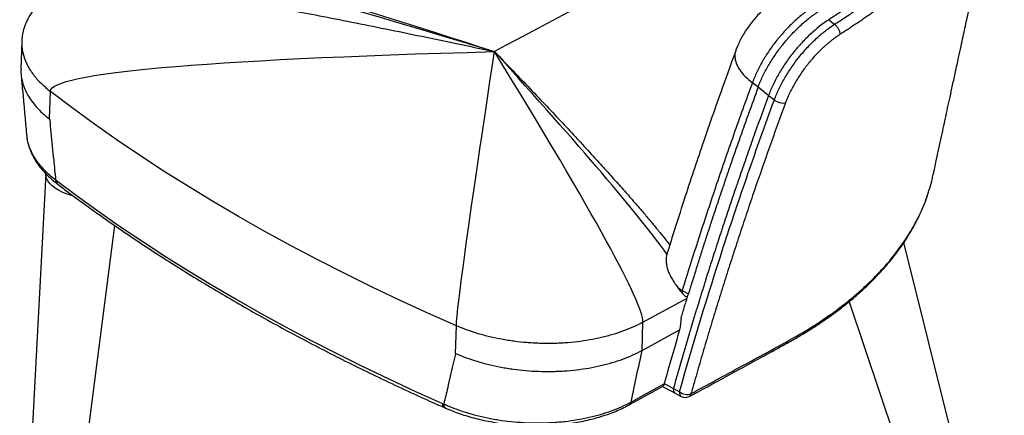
# Model space of a CAD drawing. Header units: millimetres. Extents: x 65 to 198, y 81 to 178.
# Tile 22 of 27: x 168 to 197, y 146 to 158. Entities that reach past the tile are written whole.
import ezdxf

# ---------------------------------------------------------------- set-up
doc = ezdxf.new("R2010")
doc.units = ezdxf.units.MM

msp = doc.modelspace()

# ---------------------------------------------------------------- linework, layer by layer
at = {"color": 7, "linetype": 'Continuous', "lineweight": 25}
for p, q in [((192.043, 157.597), (192.217, 157.461)), ((167.756, 156.945), (167.732, 156.104)), ((167.76, 156.988), (167.756, 156.944)), ((167.763, 156.984), (167.763, 156.945)), ((189.915, 155.563), (189.741, 155.699)), ((168.594, 154.611), (168.618, 155.441)), ((190.229, 155.319), (190.403, 155.183)), ((168.477, 152.965), (167.695, 138.02)), ((168.825, 152.657), (168.854, 152.635)), ((168.828, 137.995), (170.557, 151.404)), ((197.323, 138.79), (194.302, 150.895)), ((187.633, 149.452), (187.818, 149.352)), ((187.745, 149.267), (187.785, 149.245)), ((192.65, 149.112), (196.236, 138.481)), ((186.426, 147.649), (186.45, 148.497)), ((180.812, 147.558), (180.836, 148.388)), ((186.426, 147.649), (187.553, 148.264)), ((187.061, 146.557), (187.047, 146.566)), ((180.469, 145.929), (180.508, 145.912)), ((186.033, 146.01), (186.035, 146.011))]:
    msp.add_line(p, q, dxfattribs=at)
at = {"color": 8, "linetype": 'Continuous', "lineweight": 25}
for p, q in [((187.181, 150.571), (187.174, 150.554)), ((186.45, 148.497), (187.778, 149.221))]:
    msp.add_line(p, q, dxfattribs=at)
at = {"color": 7, "linetype": 'Continuous', "lineweight": 25, "flags": 128}
for points in [[(190.229, 155.319), (190.15, 155.38), (190.072, 155.441), (189.915, 155.563)], [(180.836, 148.388), (179.972, 148.77), (179.121, 149.16), (178.282, 149.559), (177.455, 149.966), (176.642, 150.382), (175.841, 150.805), (175.054, 151.236), (174.281, 151.674), (173.522, 152.12), (172.777, 152.574), (172.046, 153.034), (171.33, 153.502), (170.629, 153.977), (169.943, 154.458), (169.273, 154.946), (168.618, 155.441)], [(169.294, 152.3), (169.227, 152.317), (169.096, 152.358), (168.974, 152.407), (168.862, 152.464), (168.761, 152.528), (168.674, 152.597), (168.602, 152.672), (168.545, 152.751), (168.506, 152.832), (168.483, 152.914), (168.479, 152.955)], [(168.806, 152.754), (169.433, 152.286), (170.075, 151.825), (170.731, 151.369), (171.4, 150.919), (172.083, 150.476), (172.779, 150.039), (173.488, 149.609), (174.21, 149.185), (174.944, 148.768), (175.691, 148.358), (176.45, 147.955), (177.221, 147.559), (178.004, 147.17), (178.798, 146.789), (179.603, 146.415), (180.42, 146.049)], [(186.035, 146.011), (186.066, 146.027), (187.058, 146.568)], [(186.09, 146.094), (186.441, 146.286), (187.085, 146.637)], [(187.06, 146.556), (187.119, 146.524), (187.417, 146.36)], [(187.09, 146.655), (187.126, 146.635), (187.216, 146.586), (187.366, 146.503)], [(187.366, 146.503), (187.458, 146.452), (187.55, 146.402)], [(187.417, 146.36), (187.489, 146.32), (187.6, 146.259)]]:
    msp.add_lwpolyline(points, dxfattribs=at)
at = {"color": 8, "linetype": 'Continuous', "lineweight": 25}
for centre, radius, start, end in [((168.915, 152.763), 0.139, 174.4944, 229.7497), ((187.501, 146.47), 0.138, 166.0585, 232.5287), ((187.685, 146.368), 0.138, 166.0298, 232.5582), ((187.781, 146.357), 0.115, 302.2258, 352.5518), ((180.575, 146.011), 0.119, 169.3709, 235.7393)]:
    msp.add_arc(centre, radius, start, end, dxfattribs=at)
at = {"color": 7, "linetype": 'Continuous', "lineweight": 25}
for centre, radius, start, end in [((187.851, 149.418), 0.22, 171.0611, 194.5333), ((187.779, 146.694), 0.371, 231.9221, 288.2561), ((187.721, 146.478), 0.25, 241.1598, 298.6088)]:
    msp.add_arc(centre, radius, start, end, dxfattribs=at)
for points, knots in [([(195.89, 160.817), (195.79, 160.689), (195.683, 160.561), (195.54, 160.402), (195.511, 160.37), (195.475, 160.33), (195.467, 160.322), (195.453, 160.306), (195.445, 160.298), (195.422, 160.274), (195.407, 160.257), (195.33, 160.176), (195.266, 160.11), (195.135, 159.979), (195.067, 159.913), (194.964, 159.815), (194.929, 159.782), (194.876, 159.733), (194.858, 159.716), (194.822, 159.683), (194.803, 159.666), (194.637, 159.515), (194.483, 159.381), (194.282, 159.213), (194.241, 159.18), (194.158, 159.112), (194.116, 159.077), (193.989, 158.975), (193.903, 158.907), (193.726, 158.771), (193.636, 158.702), (193.453, 158.565), (193.36, 158.496), (193.169, 158.358), (193.072, 158.289), (192.924, 158.186), (192.874, 158.151), (192.774, 158.082), (192.723, 158.047), (192.571, 157.943), (192.468, 157.874), (192.257, 157.736), (192.149, 157.666), (192.043, 157.597)], [0, 0, 0, 0, 0.125, 0.125, 0.15625, 0.15625, 0.164062, 0.164062, 0.171875, 0.171875, 0.1875, 0.1875, 0.25, 0.25, 0.3125, 0.3125, 0.34375, 0.34375, 0.359375, 0.359375, 0.375, 0.375, 0.5, 0.5, 0.53125, 0.53125, 0.5625, 0.5625, 0.625, 0.625, 0.6875, 0.6875, 0.75, 0.75, 0.8125, 0.8125, 0.84375, 0.84375, 0.875, 0.875, 0.9375, 0.9375, 1, 1, 1, 1]), ([(192.217, 157.461), (192.327, 157.532), (192.435, 157.602), (192.648, 157.742), (192.753, 157.812), (192.96, 157.953), (193.061, 158.023), (193.261, 158.163), (193.36, 158.233), (193.649, 158.442), (193.835, 158.581), (194.192, 158.858), (194.364, 158.997), (194.857, 159.408), (195.154, 159.678), (195.486, 160.011), (195.551, 160.078), (195.676, 160.21), (195.736, 160.276), (195.911, 160.472), (196.02, 160.602), (196.12, 160.731)], [0, 0, 0, 0, 0.0625, 0.0625, 0.125, 0.125, 0.1875, 0.1875, 0.25, 0.25, 0.375, 0.375, 0.5, 0.5, 0.75, 0.75, 0.8125, 0.8125, 0.875, 0.875, 1, 1, 1, 1]), ([(196.297, 160.434), (196.287, 160.422), (196.266, 160.396), (196.236, 160.357), (196.204, 160.319), (196.173, 160.28), (196.141, 160.242), (196.108, 160.203), (196.075, 160.165), (196.042, 160.127), (196.008, 160.088), (195.974, 160.05), (195.94, 160.011), (195.905, 159.973), (195.87, 159.935), (195.802, 159.862), (195.7, 159.755), (195.56, 159.613), (195.414, 159.471), (195.212, 159.28), (194.945, 159.04), (194.6, 158.749), (194.234, 158.456), (193.938, 158.231), (193.728, 158.076), (193.611, 157.991), (193.493, 157.906), (193.373, 157.821), (193.252, 157.736), (193.129, 157.651), (193.005, 157.566), (192.881, 157.483), (192.757, 157.399), (192.63, 157.316), (192.502, 157.233), (192.416, 157.178), (192.374, 157.15)], [0, 0, 0, 0, 0.012394, 0.024761, 0.037102, 0.049414, 0.061701, 0.073963, 0.086197, 0.098405, 0.110587, 0.122741, 0.134871, 0.146975, 0.159053, 0.171104, 0.215613, 0.259864, 0.303867, 0.347603, 0.436228, 0.524155, 0.612547, 0.700627, 0.7258, 0.75101, 0.776266, 0.801463, 0.826697, 0.851895, 0.877087, 0.901597, 0.926243, 0.951036, 0.975747, 1, 1, 1, 1]), ([(195.177, 152.903), (195.187, 152.947), (195.212, 153.064), (195.265, 153.308), (195.335, 153.628), (195.413, 153.987), (195.485, 154.322), (195.553, 154.638), (195.62, 154.949), (195.692, 155.28), (195.77, 155.641), (195.855, 156.036), (195.94, 156.425), (196.017, 156.781), (196.081, 157.077), (196.139, 157.344), (196.195, 157.602), (196.253, 157.871), (196.318, 158.169), (196.39, 158.503), (196.465, 158.848), (196.536, 159.175), (196.602, 159.48), (196.665, 159.774), (196.709, 159.974), (196.73, 160.073)], [0, 0, 0, 0, 0.018291, 0.049107, 0.102623, 0.153013, 0.200034, 0.241215, 0.284371, 0.330904, 0.381578, 0.436675, 0.496342, 0.543801, 0.584841, 0.619694, 0.654155, 0.69226, 0.733747, 0.779914, 0.832167, 0.877281, 0.915949, 0.958395, 1, 1, 1, 1]), ([(169.094, 158.675), (169.009, 158.628), (168.852, 158.54), (168.657, 158.408), (168.507, 158.292), (168.383, 158.183), (168.279, 158.081), (168.189, 157.982), (168.123, 157.9), (168.072, 157.832), (168.029, 157.771), (167.985, 157.702), (167.934, 157.612), (167.875, 157.492), (167.819, 157.34), (167.774, 157.168), (167.765, 157.047), (167.76, 156.988)], [0, 0, 0, 0, 0.107676, 0.199081, 0.275072, 0.336485, 0.405607, 0.463156, 0.511404, 0.546223, 0.580252, 0.615724, 0.665076, 0.73022, 0.811266, 0.908652, 1, 1, 1, 1]), ([(190.459, 158.205), (190.457, 158.204), (190.409, 158.171), (190.316, 158.104), (190.181, 157.998), (190.045, 157.878), (189.915, 157.747), (189.788, 157.604), (189.669, 157.454), (189.554, 157.29), (189.453, 157.125), (189.366, 156.962), (189.298, 156.814), (189.259, 156.717), (189.243, 156.674), (189.242, 156.673)], [0, 0, 0, 0, 0.003793, 0.091237, 0.177037, 0.265119, 0.364622, 0.452926, 0.550525, 0.649606, 0.751071, 0.840548, 0.926225, 0.99809, 1, 1, 1, 1]), ([(191.555, 157.978), (191.549, 157.974), (191.544, 157.97), (191.532, 157.962), (191.515, 157.951), (191.497, 157.939), (191.462, 157.915), (191.439, 157.899), (191.369, 157.849), (191.323, 157.814), (191.229, 157.741), (191.183, 157.703), (191.09, 157.624), (191.044, 157.583), (190.908, 157.456), (190.819, 157.367), (190.69, 157.227), (190.647, 157.178), (190.584, 157.105), (190.563, 157.08), (190.521, 157.03), (190.501, 157.004), (190.4, 156.878), (190.323, 156.774), (190.215, 156.616), (190.18, 156.562), (190.129, 156.481), (190.112, 156.454), (190.079, 156.4), (190.063, 156.372), (189.984, 156.236), (189.927, 156.128), (189.851, 155.966), (189.827, 155.913), (189.793, 155.833), (189.777, 155.793), (189.761, 155.753), (189.751, 155.726), (189.746, 155.713), (189.741, 155.699)], [0, 0, 0, 0, 0.007813, 0.007813, 0.015625, 0.03125, 0.03125, 0.0625, 0.0625, 0.125, 0.125, 0.1875, 0.1875, 0.25, 0.25, 0.375, 0.375, 0.4375, 0.4375, 0.46875, 0.46875, 0.5, 0.5, 0.625, 0.625, 0.6875, 0.6875, 0.71875, 0.71875, 0.75, 0.75, 0.875, 0.875, 0.9375, 0.9375, 0.96875, 0.984375, 0.984375, 1, 1, 1, 1]), ([(189.915, 155.563), (189.954, 155.669), (189.999, 155.777), (190.076, 155.938), (190.103, 155.992), (190.16, 156.101), (190.19, 156.155), (190.285, 156.318), (190.352, 156.426), (190.461, 156.585), (190.498, 156.638), (190.556, 156.716), (190.575, 156.741), (190.615, 156.793), (190.634, 156.818), (190.695, 156.894), (190.737, 156.945), (190.8, 157.018), (190.821, 157.043), (190.864, 157.091), (190.886, 157.115), (190.95, 157.185), (190.994, 157.231), (191.061, 157.297), (191.083, 157.319), (191.128, 157.363), (191.15, 157.384), (191.264, 157.49), (191.357, 157.569), (191.544, 157.715), (191.638, 157.782), (191.73, 157.842)], [0, 0, 0, 0, 0.125, 0.125, 0.1875, 0.1875, 0.25, 0.25, 0.375, 0.375, 0.4375, 0.4375, 0.46875, 0.46875, 0.5, 0.5, 0.5625, 0.5625, 0.59375, 0.59375, 0.625, 0.625, 0.6875, 0.6875, 0.71875, 0.71875, 0.75, 0.75, 0.875, 0.875, 1, 1, 1, 1]), ([(192.043, 157.597), (191.857, 157.476), (191.672, 157.332), (191.443, 157.12), (191.398, 157.076), (191.308, 156.987), (191.265, 156.941), (191.135, 156.801), (191.051, 156.703), (190.93, 156.551), (190.89, 156.499), (190.813, 156.395), (190.776, 156.342), (190.667, 156.183), (190.6, 156.076), (190.474, 155.86), (190.416, 155.749), (190.313, 155.532), (190.268, 155.425), (190.229, 155.319)], [0, 0, 0, 0, 0.25, 0.25, 0.3125, 0.3125, 0.375, 0.375, 0.5, 0.5, 0.5625, 0.5625, 0.625, 0.625, 0.75, 0.75, 0.875, 0.875, 1, 1, 1, 1]), ([(190.403, 155.183), (190.442, 155.289), (190.487, 155.396), (190.589, 155.61), (190.645, 155.718), (190.739, 155.88), (190.771, 155.934), (190.84, 156.043), (190.875, 156.097), (190.984, 156.256), (191.061, 156.361), (191.224, 156.565), (191.308, 156.663), (191.438, 156.805), (191.483, 156.851), (191.573, 156.941), (191.618, 156.985), (191.754, 157.111), (191.846, 157.189), (191.984, 157.298), (192.031, 157.333), (192.124, 157.399), (192.171, 157.431), (192.217, 157.461)], [0, 0, 0, 0, 0.125, 0.125, 0.25, 0.25, 0.3125, 0.3125, 0.375, 0.375, 0.5, 0.5, 0.625, 0.625, 0.6875, 0.6875, 0.75, 0.75, 0.875, 0.875, 0.9375, 0.9375, 1, 1, 1, 1]), ([(192.217, 157.461), (192.24, 157.444), (192.263, 157.421), (192.303, 157.371), (192.321, 157.343), (192.35, 157.285), (192.361, 157.256), (192.374, 157.2), (192.376, 157.173), (192.374, 157.15)], [0, 0, 0, 0, 0.25, 0.25, 0.5, 0.5, 0.75, 0.75, 1, 1, 1, 1]), ([(192.374, 157.15), (192.366, 157.145), (192.35, 157.134), (192.326, 157.118), (192.302, 157.102), (192.278, 157.085), (192.254, 157.068), (192.23, 157.051), (192.206, 157.034), (192.182, 157.016), (192.158, 156.998), (192.135, 156.98), (192.111, 156.961), (192.087, 156.942), (192.063, 156.923), (192.039, 156.903), (192.016, 156.884), (191.992, 156.864), (191.968, 156.843), (191.945, 156.822), (191.921, 156.801), (191.898, 156.78), (191.841, 156.728), (191.752, 156.642), (191.634, 156.519), (191.518, 156.389), (191.407, 156.254), (191.3, 156.115), (191.199, 155.973), (191.104, 155.829), (191.016, 155.683), (190.935, 155.536), (190.877, 155.421), (190.839, 155.34), (190.818, 155.291), (190.797, 155.243), (190.777, 155.195), (190.758, 155.147), (190.746, 155.115), (190.74, 155.099)], [0, 0, 0, 0, 0.012112, 0.024162, 0.03616, 0.048108, 0.06002, 0.071926, 0.083829, 0.095731, 0.107624, 0.119508, 0.131386, 0.143258, 0.155119, 0.166975, 0.178829, 0.19069, 0.202563, 0.214451, 0.226361, 0.238294, 0.250255, 0.312699, 0.374852, 0.437078, 0.499684, 0.562311, 0.624912, 0.687073, 0.749229, 0.811934, 0.874622, 0.895551, 0.916447, 0.937326, 0.958201, 0.979088, 1, 1, 1, 1]), ([(189.243, 156.664), (189.159, 156.432), (188.944, 155.844), (188.622, 154.94), (188.29, 153.991), (187.994, 153.117), (187.705, 152.236), (187.432, 151.387), (187.256, 150.818), (187.18, 150.571)], [0, 0, 0, 0, 0.113528, 0.287048, 0.442467, 0.579209, 0.716612, 0.877197, 1, 1, 1, 1]), ([(189.245, 156.671), (189.242, 156.665), (189.209, 156.609), (189.207, 156.48), (189.245, 156.292), (189.352, 156.092), (189.514, 155.89), (189.666, 155.763), (189.741, 155.699)], [0, 0, 0, 0, 0.02375, 0.219, 0.41425, 0.6095, 0.80475, 1, 1, 1, 1]), ([(167.736, 156.104), (167.734, 156.071), (167.728, 155.964), (167.757, 155.782), (167.821, 155.559), (167.922, 155.347), (168.05, 155.15), (168.2, 154.965), (168.379, 154.782), (168.518, 154.666), (168.593, 154.612), (168.594, 154.611)], [0, 0, 0, 0, 0.063241, 0.201786, 0.345252, 0.488719, 0.614138, 0.739557, 0.86853, 0.997472, 1, 1, 1, 1]), ([(167.737, 155.946), (167.751, 155.788), (167.806, 155.176), (167.862, 154.564), (167.904, 154.111)], [0, 0, 0, 0, 0.258307, 1, 1, 1, 1]), ([(189.741, 155.699), (189.547, 155.172), (189.358, 154.647), (188.989, 153.599), (188.809, 153.077), (188.457, 152.035), (188.286, 151.516), (187.953, 150.482), (187.791, 149.966), (187.633, 149.452)], [0, 0, 0, 0, 0.25, 0.25, 0.5, 0.5, 0.75, 0.75, 1, 1, 1, 1]), ([(189.915, 155.563), (189.819, 155.301), (189.724, 155.039), (189.583, 154.648), (189.524, 154.485), (189.466, 154.322), (189.443, 154.257), (189.432, 154.224), (189.414, 154.175), (189.408, 154.158), (189.397, 154.125), (189.391, 154.109), (189.373, 154.06), (189.362, 154.027), (189.257, 153.731), (189.166, 153.47), (189.055, 153.148), (189.022, 153.052), (188.989, 152.956), (188.973, 152.908), (188.967, 152.891), (188.956, 152.859), (188.906, 152.712), (188.856, 152.566), (188.769, 152.308), (188.726, 152.18), (188.64, 151.922), (188.597, 151.793), (188.549, 151.646), (188.543, 151.63), (188.535, 151.606), (188.533, 151.598), (188.527, 151.582), (188.525, 151.574), (188.512, 151.533), (188.48, 151.437), (188.448, 151.34), (188.406, 151.212), (188.375, 151.115), (188.343, 151.018), (188.322, 150.953), (188.312, 150.921), (188.281, 150.825), (188.26, 150.76), (188.219, 150.632), (188.199, 150.568), (188.168, 150.471), (188.153, 150.423), (188.137, 150.375), (188.13, 150.351), (188.127, 150.343), (188.122, 150.327), (188.119, 150.318), (188.112, 150.294), (188.106, 150.277), (188.096, 150.245), (188.091, 150.229), (188.076, 150.18), (188.066, 150.148), (188.035, 150.052), (188.016, 149.989), (187.976, 149.862), (187.956, 149.799), (187.934, 149.726), (187.931, 149.718), (187.926, 149.702), (187.924, 149.694), (187.919, 149.678), (187.916, 149.67), (187.911, 149.655), (187.909, 149.647), (187.897, 149.607), (187.887, 149.575), (187.857, 149.48), (187.838, 149.416), (187.818, 149.352)], [0, 0, 0, 0, 0.125, 0.125, 0.1875, 0.203125, 0.203125, 0.21875, 0.21875, 0.226562, 0.226562, 0.234375, 0.234375, 0.25, 0.25, 0.375, 0.375, 0.40625, 0.421875, 0.421875, 0.429687, 0.429687, 0.4375, 0.5, 0.5, 0.5625, 0.5625, 0.625, 0.625, 0.632812, 0.632812, 0.636719, 0.636719, 0.640625, 0.640625, 0.65625, 0.6875, 0.6875, 0.71875, 0.734375, 0.734375, 0.75, 0.75, 0.78125, 0.78125, 0.8125, 0.8125, 0.828125, 0.835937, 0.835937, 0.839844, 0.839844, 0.84375, 0.84375, 0.851562, 0.851562, 0.859375, 0.859375, 0.875, 0.875, 0.90625, 0.90625, 0.9375, 0.9375, 0.941406, 0.941406, 0.945312, 0.945312, 0.949219, 0.949219, 0.953125, 0.953125, 0.96875, 0.96875, 1, 1, 1, 1]), ([(190.229, 155.319), (190.09, 154.941), (189.954, 154.565), (189.786, 154.096), (189.753, 154.002), (189.686, 153.812), (189.653, 153.718), (189.553, 153.435), (189.488, 153.248), (189.391, 152.968), (189.359, 152.876), (189.312, 152.737), (189.296, 152.692), (189.264, 152.598), (189.248, 152.551), (189.168, 152.317), (189.105, 152.131), (188.981, 151.761), (188.92, 151.576), (188.85, 151.364), (188.842, 151.341), (188.827, 151.295), (188.82, 151.272), (188.797, 151.203), (188.782, 151.156), (188.736, 151.017), (188.706, 150.925), (188.661, 150.785), (188.645, 150.738), (188.616, 150.645), (188.601, 150.599), (188.556, 150.461), (188.527, 150.368), (188.482, 150.23), (188.468, 150.183), (188.438, 150.091), (188.423, 150.043), (188.379, 149.903), (188.35, 149.812), (188.307, 149.675), (188.293, 149.629), (188.272, 149.561), (188.264, 149.538), (188.25, 149.492), (188.243, 149.468), (188.222, 149.399), (188.207, 149.354), (188.179, 149.262), (188.165, 149.217), (188.123, 149.079), (188.094, 148.986), (188.059, 148.871), (188.052, 148.848), (188.038, 148.802), (188.031, 148.78), (188.011, 148.713), (187.997, 148.668), (187.956, 148.531), (187.928, 148.439), (187.887, 148.3), (187.873, 148.253), (187.855, 148.195), (187.852, 148.183), (187.845, 148.161), (187.842, 148.15), (187.832, 148.116), (187.825, 148.094), (187.792, 147.982), (187.765, 147.891), (187.725, 147.752), (187.711, 147.706), (187.691, 147.637), (187.684, 147.613), (187.674, 147.578), (187.67, 147.567), (187.664, 147.543), (187.66, 147.532), (187.605, 147.343), (187.553, 147.16), (187.497, 146.964), (187.493, 146.952), (187.487, 146.929), (187.483, 146.917), (187.474, 146.883), (187.467, 146.861), (187.448, 146.794), (187.436, 146.749), (187.404, 146.638), (187.385, 146.57), (187.366, 146.503)], [0, 0, 0, 0, 0.125, 0.125, 0.15625, 0.15625, 0.1875, 0.1875, 0.25, 0.25, 0.28125, 0.28125, 0.296875, 0.296875, 0.3125, 0.3125, 0.375, 0.375, 0.4375, 0.4375, 0.4453125, 0.4453125, 0.453125, 0.453125, 0.46875, 0.46875, 0.5, 0.5, 0.515625, 0.515625, 0.53125, 0.53125, 0.5625, 0.5625, 0.578125, 0.578125, 0.59375, 0.59375, 0.625, 0.625, 0.640625, 0.640625, 0.6484375, 0.6484375, 0.65625, 0.65625, 0.671875, 0.671875, 0.6875, 0.6875, 0.71875, 0.71875, 0.7265625, 0.7265625, 0.734375, 0.734375, 0.75, 0.75, 0.78125, 0.78125, 0.796875, 0.796875, 0.8007812, 0.8007812, 0.8046875, 0.8046875, 0.8125, 0.8125, 0.84375, 0.84375, 0.859375, 0.859375, 0.8671875, 0.8671875, 0.8710938, 0.8710938, 0.875, 0.875, 0.9375, 0.9375, 0.9414062, 0.9414062, 0.9453125, 0.9453125, 0.953125, 0.953125, 0.96875, 0.96875, 0.9918157, 0.9918157, 0.9918157, 0.9918157]), ([(187.55, 146.402), (187.953, 147.836), (188.392, 149.286), (189.106, 151.483), (189.353, 152.219), (189.864, 153.696), (190.129, 154.438), (190.403, 155.183)], [0, 0, 0, 0, 0.5, 0.5, 0.75, 0.75, 1, 1, 1, 1]), ([(190.74, 155.099), (190.736, 155.088), (190.572, 154.642), (190.254, 153.762), (189.878, 152.681), (189.585, 151.819), (189.371, 151.174), (189.161, 150.531), (188.955, 149.89), (188.755, 149.251), (188.559, 148.614), (188.368, 147.979), (188.213, 147.452), (188.091, 147.031), (188.013, 146.759), (187.948, 146.528), (187.913, 146.404), (187.895, 146.342)], [0, 0, 0, 0, 0.003667, 0.150258, 0.296848, 0.370158, 0.443485, 0.516811, 0.59012, 0.663419, 0.736712, 0.810005, 0.883303, 0.919516, 0.956613, 0.978153, 1, 1, 1, 1]), ([(190.403, 155.183), (190.426, 155.165), (190.453, 155.149), (190.511, 155.121), (190.543, 155.11), (190.605, 155.094), (190.636, 155.09), (190.693, 155.089), (190.719, 155.092), (190.74, 155.099)], [0, 0, 0, 0, 0.25, 0.25, 0.5, 0.5, 0.75, 0.75, 1, 1, 1, 1]), ([(168.594, 154.611), (168.595, 154.602), (168.596, 154.593), (168.597, 154.583), (168.61, 154.455), (168.623, 154.326), (168.635, 154.198), (168.663, 153.923), (168.69, 153.647), (168.717, 153.372), (168.737, 153.173), (168.757, 152.975), (168.777, 152.776)], [-0.02749104, -0.02749104, -0.02749104, -0.02749104, -0.02687973, -0.02687973, -0.02687973, -0.01832729, -0.01832729, -0.01832729, 0, 0, 0, 0.01323622, 0.01323622, 0.01323622, 0.01323622]), ([(167.909, 154.073), (167.911, 154.053), (167.918, 153.981), (167.946, 153.858), (167.993, 153.706), (168.056, 153.555), (168.134, 153.406), (168.228, 153.26), (168.336, 153.118), (168.459, 152.98), (168.596, 152.846), (168.719, 152.739), (168.801, 152.679), (168.827, 152.659)], [0, 0, 0, 0, 0.038616, 0.136688, 0.235622, 0.335494, 0.436274, 0.537826, 0.639936, 0.741783, 0.845276, 0.949902, 1, 1, 1, 1]), ([(195.054, 152.457), (195.085, 152.551), (195.134, 152.699), (195.164, 152.849), (195.175, 152.904)], [0, 0, 0, 0, 0.636512, 1, 1, 1, 1]), ([(168.854, 152.635), (168.957, 152.557), (169.256, 152.332), (169.761, 151.962), (170.372, 151.529), (170.995, 151.101), (171.63, 150.678), (172.278, 150.262), (172.936, 149.851), (173.607, 149.445), (174.288, 149.046), (174.981, 148.653), (175.684, 148.266), (176.399, 147.885), (177.124, 147.511), (177.859, 147.143), (178.605, 146.782), (179.36, 146.428), (179.983, 146.144), (180.355, 145.979), (180.469, 145.929)], [0, 0, 0, 0, 0.031029, 0.089961, 0.148893, 0.207825, 0.266758, 0.325689, 0.384621, 0.443552, 0.502482, 0.561411, 0.62034, 0.679267, 0.738194, 0.797119, 0.856043, 0.914966, 0.973888, 1, 1, 1, 1]), ([(194.994, 152.26), (195.008, 152.298), (195.031, 152.359), (195.048, 152.42), (195.055, 152.443)], [0, 0, 0, 0, 0.636381, 1, 1, 1, 1]), ([(187.843, 146.257), (188.569, 146.652), (189.509, 147.165), (190.564, 147.742), (191.011, 147.99), (191.352, 148.193), (191.682, 148.402), (192.004, 148.62), (192.31, 148.842), (192.6, 149.068), (192.874, 149.297), (193.132, 149.53), (193.376, 149.767), (193.607, 150.009), (193.825, 150.257), (194.029, 150.51), (194.219, 150.767), (194.394, 151.028), (194.554, 151.292), (194.698, 151.56), (194.826, 151.829), (194.923, 152.057), (194.971, 152.196), (194.988, 152.243)], [0, 0, 0, 0, 0.23456, 0.303904, 0.342324, 0.379423, 0.418543, 0.457194, 0.495423, 0.533286, 0.570836, 0.608128, 0.644958, 0.682247, 0.719631, 0.757076, 0.794546, 0.831992, 0.869371, 0.906644, 0.94386, 0.980897, 1, 1, 1, 1]), ([(187.172, 150.546), (187.151, 150.469), (187.143, 150.391), (187.15, 150.271), (187.155, 150.23), (187.167, 150.168), (187.172, 150.147), (187.184, 150.105), (187.19, 150.084), (187.212, 150.021), (187.229, 149.979), (187.269, 149.895), (187.291, 149.852), (187.342, 149.765), (187.369, 149.721), (187.429, 149.633), (187.461, 149.588), (187.494, 149.542)], [0, 0, 0, 0, 0.25, 0.25, 0.375, 0.375, 0.4375, 0.4375, 0.5, 0.5, 0.625, 0.625, 0.75, 0.75, 0.875, 0.875, 1, 1, 1, 1]), ([(187.494, 149.542), (187.515, 149.512), (187.537, 149.482), (187.585, 149.422), (187.61, 149.392), (187.637, 149.363)], [0, 0, 0, 0, 0.5, 0.5, 1, 1, 1, 1]), ([(187.637, 149.363), (187.657, 149.342), (187.692, 149.306), (187.729, 149.274), (187.745, 149.268), (187.746, 149.268)], [0, 0, 0, 0, 0.556163, 0.969335, 1, 1, 1, 1]), ([(187.601, 148.638), (187.618, 148.693), (187.65, 148.801), (187.699, 148.962), (187.731, 149.068), (187.747, 149.121)], [0, 0, 0, 0, 0.341427, 0.675041, 1, 1, 1, 1]), ([(186.45, 148.497), (186.269, 148.398), (186.073, 148.31), (185.76, 148.194), (185.652, 148.158), (185.485, 148.108), (185.428, 148.093), (185.314, 148.062), (185.256, 148.048), (184.963, 147.979), (184.722, 147.937), (184.351, 147.892), (184.226, 147.881), (184.036, 147.868), (183.972, 147.864), (183.844, 147.859), (183.78, 147.857), (183.589, 147.853), (183.461, 147.854), (183.27, 147.861), (183.207, 147.863), (183.08, 147.871), (183.016, 147.875), (182.826, 147.891), (182.699, 147.904), (182.511, 147.929), (182.448, 147.938), (182.324, 147.958), (182.262, 147.969), (182.078, 148.003), (181.958, 148.028), (181.781, 148.071), (181.722, 148.085), (181.606, 148.117), (181.548, 148.133), (181.263, 148.218), (181.042, 148.298), (180.836, 148.388)], [0, 0, 0, 0, 0.125, 0.125, 0.1875, 0.1875, 0.21875, 0.21875, 0.25, 0.25, 0.375, 0.375, 0.4375, 0.4375, 0.46875, 0.46875, 0.5, 0.5, 0.5625, 0.5625, 0.59375, 0.59375, 0.625, 0.625, 0.6875, 0.6875, 0.71875, 0.71875, 0.75, 0.75, 0.8125, 0.8125, 0.84375, 0.84375, 0.875, 0.875, 1, 1, 1, 1]), ([(180.812, 147.558), (180.81, 147.55), (180.808, 147.543), (180.807, 147.535), (180.782, 147.428), (180.757, 147.321), (180.732, 147.215), (180.679, 146.986), (180.626, 146.757), (180.573, 146.528), (180.534, 146.363), (180.496, 146.198), (180.458, 146.033)], [-0.02749104, -0.02749104, -0.02749104, -0.02749104, -0.02687973, -0.02687973, -0.02687973, -0.01832729, -0.01832729, -0.01832729, 0, 0, 0, 0.01323622, 0.01323622, 0.01323622, 0.01323622]), ([(180.812, 147.558), (180.914, 147.51), (181.02, 147.467), (181.238, 147.388), (181.35, 147.353), (181.522, 147.301), (181.579, 147.284), (181.696, 147.252), (181.755, 147.237), (181.934, 147.194), (182.055, 147.167), (182.239, 147.132), (182.3, 147.121), (182.424, 147.1), (182.487, 147.091), (182.675, 147.065), (182.801, 147.052), (183.056, 147.03), (183.183, 147.023), (183.439, 147.014), (183.567, 147.012), (183.758, 147.015), (183.822, 147.017), (183.949, 147.022), (184.013, 147.025), (184.202, 147.037), (184.328, 147.049), (184.576, 147.078), (184.698, 147.096), (184.94, 147.138), (185.058, 147.162), (185.233, 147.202), (185.291, 147.216), (185.405, 147.246), (185.461, 147.262), (185.628, 147.311), (185.736, 147.347), (185.946, 147.424), (186.047, 147.466), (186.243, 147.554), (186.336, 147.6), (186.426, 147.649)], [0, 0, 0, 0, 0.0625, 0.0625, 0.125, 0.125, 0.15625, 0.15625, 0.1875, 0.1875, 0.25, 0.25, 0.28125, 0.28125, 0.3125, 0.3125, 0.375, 0.375, 0.4375, 0.4375, 0.5, 0.5, 0.53125, 0.53125, 0.5625, 0.5625, 0.625, 0.625, 0.6875, 0.6875, 0.75, 0.75, 0.78125, 0.78125, 0.8125, 0.8125, 0.875, 0.875, 0.9375, 0.9375, 1, 1, 1, 1]), ([(187.085, 146.637), (187.083, 146.626), (187.076, 146.599), (187.068, 146.575), (187.059, 146.572), (187.056, 146.571)], [0, 0, 0, 0, 0.3124672, 0.7287669, 1, 1, 1, 1]), ([(180.458, 146.033), (180.509, 146.009), (180.562, 145.987), (180.668, 145.943), (180.722, 145.921), (180.885, 145.86), (180.997, 145.821), (181.338, 145.715), (181.575, 145.655), (181.884, 145.594), (181.947, 145.583), (182.071, 145.561), (182.134, 145.552), (182.322, 145.525), (182.448, 145.51), (182.702, 145.487), (182.829, 145.478), (183.021, 145.47), (183.085, 145.468), (183.214, 145.466), (183.279, 145.466), (183.472, 145.467), (183.601, 145.472), (183.792, 145.483), (183.856, 145.488), (183.982, 145.499), (184.045, 145.505), (184.356, 145.54), (184.597, 145.581), (184.947, 145.661), (185.061, 145.691), (185.286, 145.756), (185.395, 145.792), (185.711, 145.908), (185.908, 145.995), (186.09, 146.094)], [0, 0, 0, 0, 0.03125, 0.03125, 0.0625, 0.0625, 0.125, 0.125, 0.25, 0.25, 0.28125, 0.28125, 0.3125, 0.3125, 0.375, 0.375, 0.4375, 0.4375, 0.46875, 0.46875, 0.5, 0.5, 0.5625, 0.5625, 0.59375, 0.59375, 0.625, 0.625, 0.75, 0.75, 0.8125, 0.8125, 0.875, 0.875, 1, 1, 1, 1]), ([(180.509, 145.915), (180.543, 145.899), (180.647, 145.852), (180.832, 145.781), (181.061, 145.702), (181.297, 145.631), (181.539, 145.569), (181.786, 145.516), (182.039, 145.471), (182.296, 145.434), (182.556, 145.406), (182.817, 145.387), (183.079, 145.378), (183.34, 145.377), (183.598, 145.386), (183.854, 145.403), (184.106, 145.43), (184.355, 145.465), (184.6, 145.509), (184.84, 145.562), (185.074, 145.623), (185.3, 145.693), (185.517, 145.77), (185.724, 145.856), (185.897, 145.937), (185.996, 145.992), (186.033, 146.012)], [0, 0, 0, 0, 0.0211746, 0.0649864, 0.1087049, 0.1522901, 0.1956133, 0.2390821, 0.2826541, 0.3263314, 0.3700391, 0.4136937, 0.4572352, 0.5006141, 0.5437815, 0.586554, 0.6293573, 0.6723705, 0.7155378, 0.7587964, 0.8020685, 0.8452749, 0.8883531, 0.9312656, 0.9743139, 1, 1, 1, 1])]:
    msp.add_open_spline(points, degree=3, knots=knots, dxfattribs=at)
for points in [[(189.387, 160.3), (188.063, 159.804), (185.594, 158.583), (181.981, 156.638)], [(172.217, 159.451), (173.869, 159.157), (177.124, 158.22), (181.981, 156.638)], [(171.864, 159.383), (173.612, 159.084), (176.984, 158.169), (181.981, 156.638)], [(168.618, 155.441), (168.634, 155.994), (173.088, 156.393), (181.981, 156.638)], [(180.836, 148.388), (180.851, 148.941), (181.233, 151.691), (181.981, 156.638)], [(186.45, 148.497), (186.466, 149.05), (184.976, 151.764), (181.981, 156.638)], [(187.172, 150.546), (186.283, 151.769), (184.552, 153.8), (181.981, 156.638)], [(168.777, 152.776), (168.786, 152.769), (168.796, 152.761), (168.806, 152.754)], [(187.174, 150.554), (187.173, 150.551), (187.172, 150.548), (187.172, 150.546)], [(187.494, 149.542), (187.537, 149.511), (187.583, 149.481), (187.633, 149.452)], [(187.747, 149.121), (187.772, 149.202), (187.796, 149.279), (187.818, 149.352)], [(187.601, 148.638), (187.585, 148.513), (187.569, 148.388), (187.553, 148.264)], [(187.553, 148.264), (187.394, 147.725), (187.239, 147.189), (187.09, 146.655)], [(186.09, 146.094), (186.202, 146.612), (186.314, 147.131), (186.427, 147.649)], [(187.09, 146.655), (187.088, 146.649), (187.087, 146.643), (187.085, 146.637)], [(180.42, 146.049), (180.432, 146.044), (180.445, 146.038), (180.458, 146.033)]]:
    msp.add_open_spline(points, degree=3, dxfattribs=at)
at = {"color": 8, "linetype": 'Continuous', "lineweight": 25}
for points, knots in [([(169.093, 158.672), (169.104, 158.678), (169.141, 158.699), (169.237, 158.723), (169.387, 158.747), (169.593, 158.758), (169.856, 158.758), (170.181, 158.743), (170.574, 158.712), (171.023, 158.665), (171.53, 158.603), (172.089, 158.525), (172.702, 158.433), (173.366, 158.325), (174.086, 158.203), (174.867, 158.064), (175.709, 157.908), (176.614, 157.736), (177.576, 157.547), (178.596, 157.343), (179.673, 157.123), (180.808, 156.887), (181.584, 156.722), (181.981, 156.638)], [0, 0, 0, 0, 0.003365, 0.011317, 0.024533, 0.040921, 0.060585, 0.086798, 0.117316, 0.152173, 0.19139, 0.234984, 0.282069, 0.333395, 0.388968, 0.448791, 0.514222, 0.584087, 0.658388, 0.737128, 0.820309, 0.907933, 1, 1, 1, 1]), ([(167.763, 156.945), (167.76, 156.89), (167.753, 156.74), (167.809, 156.495), (167.924, 156.215), (168.099, 155.942), (168.326, 155.681), (168.521, 155.521), (168.618, 155.441)], [0, 0, 0, 0, 0.103567, 0.282048, 0.461797, 0.641587, 0.820157, 1, 1, 1, 1]), ([(181.981, 156.638), (182.165, 156.447), (182.524, 156.075), (183.048, 155.526), (183.547, 155), (184.019, 154.499), (184.464, 154.021), (184.876, 153.574), (185.255, 153.158), (185.603, 152.773), (185.927, 152.408), (186.227, 152.065), (186.497, 151.75), (186.738, 151.464), (186.952, 151.204), (187.122, 150.992), (187.222, 150.863), (187.257, 150.818)], [0, 0, 0, 0, 0.1041787, 0.2033811, 0.2976092, 0.386865, 0.4711511, 0.5504704, 0.6207114, 0.6865438, 0.7479721, 0.8050017, 0.8576395, 0.9020221, 0.9427333, 0.979784, 1, 1, 1, 1]), ([(167.905, 154.111), (167.905, 154.105), (167.905, 154.011), (167.955, 153.828), (168.06, 153.558), (168.236, 153.288), (168.471, 153.021), (168.675, 152.857), (168.777, 152.776)], [0, 0, 0, 0, 0.011957, 0.198486, 0.384434, 0.589363, 0.795065, 1, 1, 1, 1]), ([(168.855, 152.636), (168.841, 152.649), (168.811, 152.677), (168.807, 152.728), (168.806, 152.754)], [0, 0, 0, 0, 0.4709114, 1, 1, 1, 1]), ([(187.895, 146.342), (188.403, 146.619), (189.164, 147.035), (190.184, 147.587), (190.866, 147.957), (191.445, 148.296), (191.917, 148.602), (192.366, 148.923), (192.788, 149.259), (193.182, 149.609), (193.564, 149.988), (193.926, 150.398), (194.261, 150.839), (194.554, 151.296), (194.798, 151.767), (194.966, 152.156), (195.034, 152.388), (195.054, 152.457)], [0, 0, 0, 0, 0.159813, 0.239721, 0.319626, 0.373861, 0.428122, 0.482351, 0.537699, 0.59308, 0.648428, 0.712405, 0.776433, 0.84041, 0.906292, 0.97223, 1, 1, 1, 1]), ([(186.032, 146.014), (186.042, 146.019), (186.071, 146.033), (186.082, 146.071), (186.09, 146.094)], [0, 0, 0, 0, 0.368488, 1, 1, 1, 1]), ([(186.033, 146.015), (186.043, 146.02), (186.072, 146.033), (186.083, 146.071), (186.09, 146.094)], [0, 0, 0, 0, 0.373787, 1, 1, 1, 1]), ([(180.471, 145.932), (180.467, 145.933), (180.447, 145.936), (180.425, 145.974), (180.421, 146.024), (180.42, 146.049)], [0, 0, 0, 0, 0.103999, 0.552, 1, 1, 1, 1])]:
    msp.add_open_spline(points, degree=3, knots=knots, dxfattribs=at)

doc.saveas('drawing.dxf')
